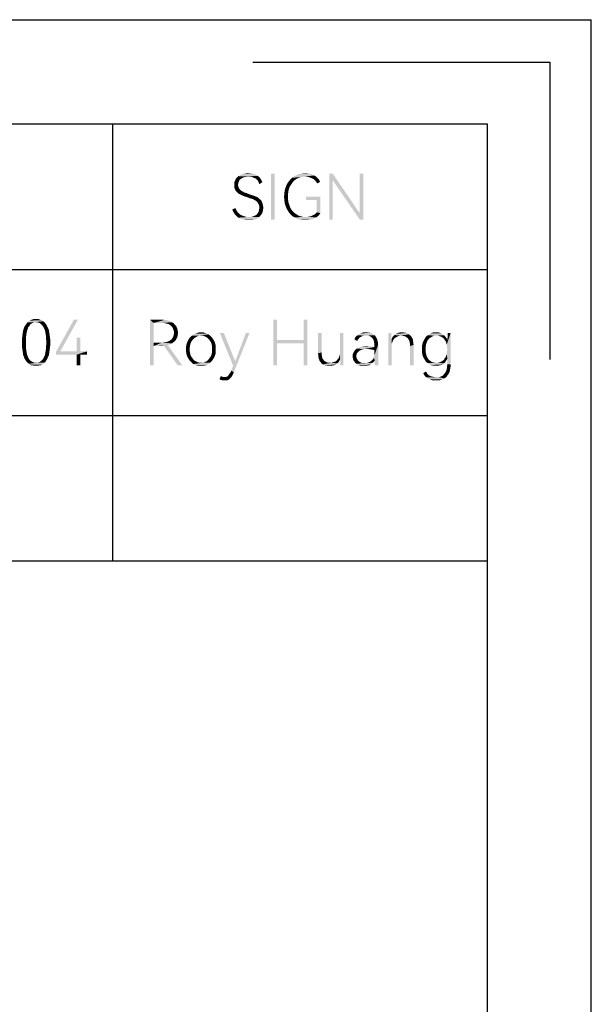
# Model space of a CAD drawing. Header units: millimetres. Extents: x 0 to 297, y 0 to 210.
# Tile 122 of 122: x 270 to 297, y 163 to 210. Entities that reach past the tile are written whole.
import ezdxf

# ---------------------------------------------------------------- set-up
doc = ezdxf.new("R2010")
doc.units = ezdxf.units.MM
doc.header["$LTSCALE"] = 16.335
doc.layers.get('0').update_dxf_attribs({"linetype": 'CONTINUOUS'})

msp = doc.modelspace()

# ---------------------------------------------------------------- linework, layer by layer
at = {"color": 7, "linetype": 'CONTINUOUS'}
for p in [(0, 210), (297, 0)]:
    msp.add_line(p, (297, 210), dxfattribs=at)
at = {"color": 7, "linetype": 'CONTINUOUS', "true_color": 0x00bfff}
for p, q in [((280.728, 207.961), (295, 207.961)), ((295, 207.961), (295, 193.689)), ((5, 205), (292, 205)), ((274, 184), (274, 205)), ((292, 205), (292, 5)), ((121, 198), (292, 198)), ((121, 191), (292, 191)), ((292, 184), (121, 184))]:
    msp.add_line(p, q, dxfattribs=at)
for points in [[(280.158, 202.359), (279.885, 202.295), (279.917, 202.375)], [(280.158, 202.359), (280.093, 202.311), (279.885, 202.295)], [(280.238, 202.407), (279.917, 202.375), (279.965, 202.423)], [(279.917, 202.375), (280.238, 202.407), (280.158, 202.359)], [(280.511, 202.472), (279.965, 202.423), (280.029, 202.488)], [(280.511, 202.472), (280.415, 202.455), (279.965, 202.423)], [(280.415, 202.455), (280.318, 202.439), (279.965, 202.423)], [(279.965, 202.423), (280.318, 202.439), (280.238, 202.407)], [(280.961, 202.504), (280.029, 202.488), (280.093, 202.52)], [(280.511, 202.472), (280.029, 202.488), (280.961, 202.504)], [(280.88, 202.552), (280.093, 202.52), (280.174, 202.568)], [(280.093, 202.52), (280.88, 202.552), (280.961, 202.504)], [(280.768, 202.6), (280.174, 202.568), (280.254, 202.6)], [(280.174, 202.568), (280.768, 202.6), (280.88, 202.552)], [(280.655, 202.616), (280.254, 202.6), (280.334, 202.616)], [(280.254, 202.6), (280.655, 202.616), (280.768, 202.6)], [(280.527, 202.632), (280.334, 202.616), (280.431, 202.632)], [(280.334, 202.616), (280.527, 202.632), (280.655, 202.616)], [(280.607, 202.455), (280.511, 202.472), (280.961, 202.504)], [(280.704, 202.439), (280.607, 202.455), (280.961, 202.504)], [(280.704, 202.439), (280.961, 202.504), (281.041, 202.439)], [(281.041, 202.439), (280.784, 202.407), (280.704, 202.439)], [(280.864, 202.375), (280.784, 202.407), (281.041, 202.439)], [(280.864, 202.375), (281.041, 202.439), (281.105, 202.359)], [(281.105, 202.359), (280.928, 202.311), (280.864, 202.375)], [(280.928, 202.311), (281.105, 202.359), (281.153, 202.279)], [(281.78, 202.6), (281.603, 200.4), (281.603, 202.6)], [(281.603, 200.4), (281.78, 202.6), (281.78, 200.4)], [(282.904, 202.391), (282.518, 202.311), (282.615, 202.407)], [(282.904, 202.391), (282.807, 202.343), (282.518, 202.311)], [(283.241, 202.472), (282.615, 202.407), (282.727, 202.488)], [(283.241, 202.472), (283.128, 202.455), (282.615, 202.407)], [(283.128, 202.455), (283.016, 202.439), (282.615, 202.407)], [(282.615, 202.407), (283.016, 202.439), (282.904, 202.391)], [(283.691, 202.52), (282.727, 202.488), (282.855, 202.552)], [(283.241, 202.472), (282.727, 202.488), (283.691, 202.52)], [(283.482, 202.6), (283.594, 202.568), (282.855, 202.552)], [(283.482, 202.6), (282.855, 202.552), (282.968, 202.6)], [(282.855, 202.552), (283.594, 202.568), (283.691, 202.52)], [(283.369, 202.616), (282.968, 202.6), (283.112, 202.616)], [(282.968, 202.6), (283.369, 202.616), (283.482, 202.6)], [(283.112, 202.616), (283.241, 202.632), (283.369, 202.616)], [(283.337, 202.455), (283.241, 202.472), (283.691, 202.52)], [(283.337, 202.455), (283.691, 202.52), (283.787, 202.455)], [(283.787, 202.455), (283.434, 202.439), (283.337, 202.455)], [(283.514, 202.407), (283.434, 202.439), (283.787, 202.455)], [(283.514, 202.407), (283.787, 202.455), (283.851, 202.391)], [(283.851, 202.391), (283.594, 202.375), (283.514, 202.407)], [(283.674, 202.327), (283.594, 202.375), (283.851, 202.391)], [(283.674, 202.327), (283.851, 202.391), (283.915, 202.311)], [(284.574, 202.6), (284.574, 202.279), (284.413, 200.4)], [(284.574, 202.6), (284.413, 200.4), (284.413, 202.6)], [(284.574, 202.279), (284.574, 202.6), (285.858, 200.721)], [(286.035, 202.6), (285.858, 200.721), (285.858, 202.6)], [(285.874, 200.4), (285.858, 200.721), (286.035, 202.6)], [(285.874, 200.4), (286.035, 202.6), (286.035, 200.4)], [(280.061, 202.231), (279.836, 202.15), (279.853, 202.231)], [(279.836, 202.15), (280.061, 202.231), (280.029, 202.15)], [(280.029, 202.15), (280.013, 202.07), (279.836, 202.054)], [(280.029, 202.15), (279.836, 202.054), (279.836, 202.15)], [(279.836, 202.054), (280.013, 202.07), (280.029, 202.006)], [(280.029, 202.006), (279.836, 201.974), (279.836, 202.054)], [(279.836, 201.974), (280.029, 202.006), (280.045, 201.958)], [(280.045, 201.958), (279.853, 201.893), (279.836, 201.974)], [(279.853, 202.231), (279.885, 202.295), (280.093, 202.311)], [(279.853, 202.231), (280.093, 202.311), (280.061, 202.231)], [(280.045, 201.958), (280.061, 201.909), (279.853, 201.893)], [(279.853, 201.893), (280.061, 201.909), (280.093, 201.861)], [(280.093, 201.861), (279.885, 201.829), (279.853, 201.893)], [(281.153, 202.279), (280.977, 202.263), (280.928, 202.311)], [(280.977, 202.263), (281.153, 202.279), (281.185, 202.199)], [(281.185, 202.199), (281.009, 202.182), (280.977, 202.263)], [(281.009, 202.182), (281.185, 202.199), (281.041, 202.102)], [(282.47, 201.893), (282.261, 201.813), (282.309, 201.958)], [(282.261, 201.813), (282.47, 201.893), (282.438, 201.765)], [(282.518, 202.006), (282.309, 201.958), (282.358, 202.086)], [(282.309, 201.958), (282.518, 202.006), (282.47, 201.893)], [(282.647, 202.199), (282.358, 202.086), (282.438, 202.215)], [(282.647, 202.199), (282.582, 202.102), (282.358, 202.086)], [(282.358, 202.086), (282.582, 202.102), (282.518, 202.006)], [(282.727, 202.279), (282.438, 202.215), (282.518, 202.311)], [(282.438, 202.215), (282.727, 202.279), (282.647, 202.199)], [(282.518, 202.311), (282.807, 202.343), (282.727, 202.279)], [(283.915, 202.311), (283.739, 202.263), (283.674, 202.327)], [(283.739, 202.263), (283.915, 202.311), (283.964, 202.215)], [(283.964, 202.215), (283.787, 202.199), (283.739, 202.263)], [(283.787, 202.199), (283.964, 202.215), (283.819, 202.134)], [(284.413, 200.4), (284.574, 202.279), (284.574, 200.4)], [(285.858, 200.721), (285.874, 200.4), (284.574, 202.279)], [(279.885, 201.829), (280.093, 201.861), (280.174, 201.781)], [(280.174, 201.781), (279.917, 201.765), (279.885, 201.829)], [(279.917, 201.765), (280.174, 201.781), (280.27, 201.733)], [(280.27, 201.733), (279.965, 201.717), (279.917, 201.765)], [(279.965, 201.717), (280.27, 201.733), (280.318, 201.701)], [(280.318, 201.701), (280.013, 201.669), (279.965, 201.717)], [(280.318, 201.701), (280.399, 201.685), (280.013, 201.669)], [(280.013, 201.669), (280.399, 201.685), (280.463, 201.653)], [(280.463, 201.653), (280.061, 201.636), (280.013, 201.669)], [(280.061, 201.636), (280.463, 201.653), (280.559, 201.62)], [(280.559, 201.62), (280.126, 201.604), (280.061, 201.636)], [(280.126, 201.604), (280.559, 201.62), (280.655, 201.588)], [(280.655, 201.588), (280.19, 201.572), (280.126, 201.604)], [(280.19, 201.572), (280.655, 201.588), (280.752, 201.556)], [(280.752, 201.556), (280.27, 201.54), (280.19, 201.572)], [(280.27, 201.54), (280.752, 201.556), (280.832, 201.524)], [(280.832, 201.524), (280.35, 201.508), (280.27, 201.54)], [(280.35, 201.508), (280.832, 201.524), (280.912, 201.492)], [(280.912, 201.492), (280.463, 201.476), (280.35, 201.508)], [(280.463, 201.476), (280.912, 201.492), (280.977, 201.46)], [(280.977, 201.46), (280.543, 201.444), (280.463, 201.476)], [(280.639, 201.412), (280.543, 201.444), (280.977, 201.46)], [(280.639, 201.412), (280.977, 201.46), (281.025, 201.412)], [(281.025, 201.412), (280.704, 201.396), (280.639, 201.412)], [(280.768, 201.364), (280.704, 201.396), (281.025, 201.412)], [(280.768, 201.364), (281.025, 201.412), (281.089, 201.364)], [(282.422, 201.636), (282.229, 201.508), (282.245, 201.669)], [(282.229, 201.508), (282.422, 201.636), (282.422, 201.508)], [(282.422, 201.508), (282.245, 201.331), (282.229, 201.508)], [(282.438, 201.765), (282.245, 201.669), (282.261, 201.813)], [(282.245, 201.669), (282.438, 201.765), (282.422, 201.636)], [(282.422, 201.508), (282.422, 201.364), (282.245, 201.331)], [(283.98, 201.508), (283.289, 201.347), (283.289, 201.508)], [(283.803, 201.347), (283.289, 201.347), (283.98, 201.508)], [(283.803, 200.753), (283.803, 201.347), (283.98, 201.508)], [(283.803, 200.753), (283.98, 201.508), (283.98, 200.705)], [(279.74, 200.882), (279.885, 200.962), (279.933, 200.866)], [(281.089, 201.364), (280.88, 201.299), (280.768, 201.364)], [(281.089, 201.364), (281.137, 201.315), (280.88, 201.299)], [(280.88, 201.299), (281.137, 201.315), (281.169, 201.235)], [(281.169, 201.235), (280.961, 201.219), (280.88, 201.299)], [(280.961, 201.219), (281.169, 201.235), (281.201, 201.171)], [(281.201, 201.171), (280.993, 201.155), (280.961, 201.219)], [(281.025, 201.107), (280.993, 201.155), (281.201, 201.171)], [(281.025, 201.107), (281.201, 201.171), (281.218, 201.074)], [(281.218, 201.074), (281.041, 201.042), (281.025, 201.107)], [(281.025, 200.866), (281.041, 200.962), (281.234, 200.978)], [(281.025, 200.866), (281.234, 200.978), (281.218, 200.85)], [(281.041, 201.042), (281.218, 201.074), (281.234, 200.978)], [(281.234, 200.978), (281.041, 200.962), (281.041, 201.042)], [(282.245, 201.331), (282.422, 201.364), (282.438, 201.235)], [(282.438, 201.235), (282.261, 201.187), (282.245, 201.331)], [(282.261, 201.187), (282.438, 201.235), (282.486, 201.107)], [(282.486, 201.107), (282.309, 201.042), (282.261, 201.187)], [(282.309, 201.042), (282.486, 201.107), (282.518, 200.994)], [(282.518, 200.994), (282.358, 200.914), (282.309, 201.042)], [(282.358, 200.914), (282.518, 200.994), (282.582, 200.882)], [(279.933, 200.866), (279.788, 200.769), (279.74, 200.882)], [(279.933, 200.866), (279.981, 200.785), (279.788, 200.769)], [(279.788, 200.769), (279.981, 200.785), (280.045, 200.705)], [(280.045, 200.705), (279.853, 200.673), (279.788, 200.769)], [(279.853, 200.673), (280.045, 200.705), (280.126, 200.641)], [(280.126, 200.641), (279.933, 200.577), (279.853, 200.673)], [(280.126, 200.641), (280.222, 200.593), (279.933, 200.577)], [(279.933, 200.577), (280.222, 200.593), (280.318, 200.561)], [(280.318, 200.561), (280.029, 200.496), (279.933, 200.577)], [(280.318, 200.561), (280.431, 200.528), (280.029, 200.496)], [(280.655, 200.528), (281.041, 200.528), (280.029, 200.496)], [(280.543, 200.528), (280.655, 200.528), (280.029, 200.496)], [(280.431, 200.528), (280.543, 200.528), (280.029, 200.496)], [(280.142, 200.448), (280.029, 200.496), (281.041, 200.528)], [(280.142, 200.448), (281.041, 200.528), (280.945, 200.448)], [(280.655, 200.528), (280.752, 200.561), (281.121, 200.625)], [(280.655, 200.528), (281.121, 200.625), (281.041, 200.528)], [(280.752, 200.561), (280.832, 200.593), (281.121, 200.625)], [(281.121, 200.625), (280.832, 200.593), (280.912, 200.641)], [(280.912, 200.641), (280.961, 200.705), (281.185, 200.721)], [(280.912, 200.641), (281.185, 200.721), (281.121, 200.625)], [(281.185, 200.721), (280.961, 200.705), (281.009, 200.785)], [(281.218, 200.85), (281.009, 200.785), (281.025, 200.866)], [(281.009, 200.785), (281.218, 200.85), (281.185, 200.721)], [(282.582, 200.882), (282.438, 200.785), (282.358, 200.914)], [(282.582, 200.882), (282.647, 200.801), (282.438, 200.785)], [(282.438, 200.785), (282.647, 200.801), (282.727, 200.721)], [(282.727, 200.721), (282.518, 200.673), (282.438, 200.785)], [(282.518, 200.673), (282.727, 200.721), (282.823, 200.657)], [(282.823, 200.657), (282.615, 200.577), (282.518, 200.673)], [(282.823, 200.657), (282.92, 200.593), (282.615, 200.577)], [(282.615, 200.577), (282.92, 200.593), (283.032, 200.561)], [(283.032, 200.561), (282.727, 200.512), (282.615, 200.577)], [(283.032, 200.561), (283.145, 200.528), (282.727, 200.512)], [(283.273, 200.528), (283.353, 200.528), (282.727, 200.512)], [(283.145, 200.528), (283.273, 200.528), (282.727, 200.512)], [(283.787, 200.512), (282.727, 200.512), (283.353, 200.528)], [(283.787, 200.512), (282.855, 200.448), (282.727, 200.512)], [(283.787, 200.512), (283.691, 200.464), (282.855, 200.448)], [(282.855, 200.448), (283.691, 200.464), (283.594, 200.416)], [(283.353, 200.528), (283.434, 200.545), (283.851, 200.561)], [(283.353, 200.528), (283.851, 200.561), (283.787, 200.512)], [(283.851, 200.561), (283.434, 200.545), (283.514, 200.561)], [(283.514, 200.561), (283.578, 200.593), (283.915, 200.625)], [(283.514, 200.561), (283.915, 200.625), (283.851, 200.561)], [(283.915, 200.625), (283.578, 200.593), (283.642, 200.625)], [(283.642, 200.625), (283.707, 200.657), (283.98, 200.705)], [(283.642, 200.625), (283.98, 200.705), (283.915, 200.625)], [(283.98, 200.705), (283.707, 200.657), (283.755, 200.705)], [(283.98, 200.705), (283.755, 200.705), (283.803, 200.753)], [(280.945, 200.448), (280.27, 200.4), (280.142, 200.448)], [(280.27, 200.4), (280.945, 200.448), (280.816, 200.4)], [(280.816, 200.4), (280.399, 200.384), (280.27, 200.4)], [(280.543, 200.384), (280.399, 200.384), (280.816, 200.4)], [(280.543, 200.384), (280.816, 200.4), (280.688, 200.384)], [(283.594, 200.416), (282.984, 200.4), (282.855, 200.448)], [(282.984, 200.4), (283.594, 200.416), (283.482, 200.4)], [(283.482, 200.4), (283.112, 200.384), (282.984, 200.4)], [(283.257, 200.384), (283.112, 200.384), (283.482, 200.4)], [(283.257, 200.384), (283.482, 200.4), (283.369, 200.384)], [(269.93, 195.231), (269.721, 195.182), (269.753, 195.263)], [(270.01, 195.327), (269.753, 195.263), (269.801, 195.343)], [(270.01, 195.327), (269.978, 195.279), (269.753, 195.263)], [(269.753, 195.263), (269.978, 195.279), (269.93, 195.231)], [(270.091, 195.407), (270.042, 195.375), (269.801, 195.343)], [(270.091, 195.407), (269.801, 195.343), (269.85, 195.407)], [(269.801, 195.343), (270.042, 195.375), (270.01, 195.327)], [(270.251, 195.472), (270.187, 195.455), (269.85, 195.407)], [(270.251, 195.472), (269.85, 195.407), (269.898, 195.472)], [(270.187, 195.455), (270.139, 195.439), (269.85, 195.407)], [(269.85, 195.407), (270.139, 195.439), (270.091, 195.407)], [(270.653, 195.52), (269.898, 195.472), (269.962, 195.52)], [(270.251, 195.472), (269.898, 195.472), (270.653, 195.52)], [(269.962, 195.52), (270.01, 195.552), (270.588, 195.568)], [(269.962, 195.52), (270.588, 195.568), (270.653, 195.52)], [(270.524, 195.584), (270.588, 195.568), (270.01, 195.552)], [(270.524, 195.584), (270.01, 195.552), (270.074, 195.584)], [(270.46, 195.616), (270.074, 195.584), (270.155, 195.616)], [(270.074, 195.584), (270.46, 195.616), (270.524, 195.584)], [(270.299, 195.632), (270.38, 195.632), (270.155, 195.616)], [(270.299, 195.632), (270.155, 195.616), (270.219, 195.632)], [(270.155, 195.616), (270.38, 195.632), (270.46, 195.616)], [(270.299, 195.472), (270.251, 195.472), (270.653, 195.52)], [(270.364, 195.472), (270.299, 195.472), (270.653, 195.52)], [(270.364, 195.472), (270.653, 195.52), (270.717, 195.472)], [(270.717, 195.472), (270.412, 195.455), (270.364, 195.472)], [(270.476, 195.439), (270.412, 195.455), (270.717, 195.472)], [(270.524, 195.407), (270.476, 195.439), (270.717, 195.472)], [(270.524, 195.407), (270.717, 195.472), (270.765, 195.407)], [(270.765, 195.407), (270.556, 195.375), (270.524, 195.407)], [(270.556, 195.375), (270.765, 195.407), (270.813, 195.343)], [(270.813, 195.343), (270.604, 195.327), (270.556, 195.375)], [(270.636, 195.279), (270.604, 195.327), (270.813, 195.343)], [(270.636, 195.279), (270.813, 195.343), (270.845, 195.263)], [(270.845, 195.263), (270.669, 195.231), (270.636, 195.279)], [(270.669, 195.231), (270.845, 195.263), (270.893, 195.182)], [(272.323, 195.6), (271.472, 194.074), (271.263, 194.042)], [(272.323, 195.6), (271.263, 194.042), (272.13, 195.6)], [(275.786, 195.6), (276.364, 195.6), (275.962, 195.439)], [(275.962, 195.439), (275.786, 193.4), (275.786, 195.6)], [(275.962, 195.439), (275.962, 194.492), (275.786, 193.4)], [(276.364, 195.6), (276.476, 195.584), (275.962, 195.439)], [(276.573, 195.584), (276.669, 195.552), (275.962, 195.439)], [(276.476, 195.584), (276.573, 195.584), (275.962, 195.439)], [(276.669, 195.552), (276.765, 195.52), (275.962, 195.439)], [(276.765, 195.52), (276.846, 195.472), (275.962, 195.439)], [(276.348, 195.439), (275.962, 195.439), (276.846, 195.472)], [(276.476, 195.439), (276.348, 195.439), (276.846, 195.472)], [(276.476, 195.439), (276.846, 195.472), (276.926, 195.423)], [(276.926, 195.423), (276.589, 195.407), (276.476, 195.439)], [(276.701, 195.375), (276.589, 195.407), (276.926, 195.423)], [(276.701, 195.375), (276.926, 195.423), (276.974, 195.359)], [(276.974, 195.359), (276.781, 195.311), (276.701, 195.375)], [(276.781, 195.311), (276.974, 195.359), (277.038, 195.295)], [(277.038, 195.295), (276.846, 195.247), (276.781, 195.311)], [(276.846, 195.247), (277.038, 195.295), (277.07, 195.231)], [(281.888, 195.6), (281.888, 194.62), (281.711, 193.4)], [(281.888, 195.6), (281.711, 193.4), (281.711, 195.6)], [(283.349, 195.6), (283.173, 194.62), (283.173, 195.6)], [(283.173, 194.46), (283.173, 194.62), (283.349, 195.6)], [(283.173, 193.4), (283.173, 194.46), (283.349, 195.6)], [(283.173, 193.4), (283.349, 195.6), (283.349, 193.4)], [(269.834, 194.829), (269.641, 194.749), (269.657, 194.877)], [(269.641, 194.749), (269.834, 194.829), (269.818, 194.717)], [(269.85, 194.926), (269.657, 194.877), (269.673, 194.99)], [(269.657, 194.877), (269.85, 194.926), (269.834, 194.829)], [(269.882, 195.086), (269.866, 195.006), (269.673, 194.99)], [(269.882, 195.086), (269.673, 194.99), (269.689, 195.086)], [(269.673, 194.99), (269.866, 195.006), (269.85, 194.926)], [(269.914, 195.166), (269.689, 195.086), (269.721, 195.182)], [(269.689, 195.086), (269.914, 195.166), (269.882, 195.086)], [(269.721, 195.182), (269.93, 195.231), (269.914, 195.166)], [(270.893, 195.182), (270.701, 195.166), (270.669, 195.231)], [(270.733, 195.086), (270.701, 195.166), (270.893, 195.182)], [(270.733, 195.086), (270.893, 195.182), (270.926, 195.086)], [(270.926, 195.086), (270.749, 195.006), (270.733, 195.086)], [(270.749, 195.006), (270.926, 195.086), (270.942, 194.99)], [(270.942, 194.99), (270.765, 194.926), (270.749, 195.006)], [(270.765, 194.926), (270.942, 194.99), (270.958, 194.877)], [(270.958, 194.877), (270.781, 194.829), (270.765, 194.926)], [(270.781, 194.829), (270.958, 194.877), (270.974, 194.765)], [(270.974, 194.765), (270.781, 194.717), (270.781, 194.829)], [(277.07, 195.231), (276.894, 195.166), (276.846, 195.247)], [(276.894, 195.166), (277.07, 195.231), (277.103, 195.15)], [(277.103, 195.15), (276.926, 195.07), (276.894, 195.166)], [(277.119, 194.861), (276.894, 194.765), (276.926, 194.861)], [(276.894, 194.765), (277.119, 194.861), (277.103, 194.765)], [(276.926, 195.07), (277.103, 195.15), (277.119, 195.054)], [(277.119, 195.054), (276.942, 194.974), (276.926, 195.07)], [(277.135, 194.974), (276.926, 194.861), (276.942, 194.974)], [(276.926, 194.861), (277.135, 194.974), (277.119, 194.861)], [(276.942, 194.974), (277.119, 195.054), (277.135, 194.974)], [(278.162, 194.829), (278.098, 194.813), (277.729, 194.765)], [(278.162, 194.829), (277.729, 194.765), (277.793, 194.829)], [(278.098, 194.813), (278.034, 194.781), (277.729, 194.765)], [(277.729, 194.765), (278.034, 194.781), (277.97, 194.749)], [(278.596, 194.893), (277.793, 194.829), (277.873, 194.893)], [(278.162, 194.829), (277.793, 194.829), (278.596, 194.893)], [(278.516, 194.926), (277.873, 194.893), (277.97, 194.926)], [(277.873, 194.893), (278.516, 194.926), (278.596, 194.893)], [(278.419, 194.958), (277.97, 194.926), (278.05, 194.958)], [(277.97, 194.926), (278.419, 194.958), (278.516, 194.926)], [(278.243, 194.99), (278.339, 194.99), (278.05, 194.958)], [(278.243, 194.99), (278.05, 194.958), (278.146, 194.99)], [(278.05, 194.958), (278.339, 194.99), (278.419, 194.958)], [(278.243, 194.829), (278.162, 194.829), (278.596, 194.893)], [(278.307, 194.829), (278.243, 194.829), (278.596, 194.893)], [(278.307, 194.829), (278.596, 194.893), (278.676, 194.829)], [(278.676, 194.829), (278.387, 194.813), (278.307, 194.829)], [(278.451, 194.781), (278.387, 194.813), (278.676, 194.829)], [(278.451, 194.781), (278.676, 194.829), (278.741, 194.765)], [(278.741, 194.765), (278.516, 194.749), (278.451, 194.781)], [(279.335, 194.958), (279.784, 193.384), (279.142, 194.958)], [(279.335, 194.958), (279.881, 193.593), (279.784, 193.384)], [(279.688, 193.143), (279.784, 193.384), (280.571, 194.958)], [(279.688, 193.143), (280.571, 194.958), (279.816, 193.079)], [(279.784, 193.384), (279.881, 193.593), (280.571, 194.958)], [(280.571, 194.958), (279.881, 193.593), (280.395, 194.958)], [(284.04, 194.958), (284.04, 194.026), (283.863, 193.978)], [(284.04, 194.958), (283.863, 193.978), (283.863, 194.958)], [(285.084, 194.958), (284.923, 194.042), (284.923, 194.958)], [(284.923, 193.962), (284.923, 194.042), (285.084, 194.958)], [(284.923, 193.689), (284.923, 193.962), (285.084, 194.958)], [(284.939, 193.593), (284.923, 193.689), (285.084, 194.958)], [(284.939, 193.448), (284.939, 193.593), (285.084, 194.958)], [(284.939, 193.432), (284.939, 193.448), (285.084, 194.958)], [(284.939, 193.4), (284.939, 193.432), (285.084, 194.958)], [(284.939, 193.4), (285.084, 194.958), (285.084, 193.4)], [(285.967, 194.797), (285.919, 194.765), (285.646, 194.733)], [(285.967, 194.797), (285.646, 194.733), (285.694, 194.797)], [(286.095, 194.829), (285.694, 194.797), (285.758, 194.845)], [(286.095, 194.829), (286.031, 194.813), (285.694, 194.797)], [(285.694, 194.797), (286.031, 194.813), (285.967, 194.797)], [(285.758, 194.845), (285.822, 194.893), (286.497, 194.909)], [(285.758, 194.845), (286.497, 194.909), (286.593, 194.845)], [(285.758, 194.845), (286.593, 194.845), (286.095, 194.829)], [(286.497, 194.909), (285.822, 194.893), (285.903, 194.942)], [(286.304, 194.974), (286.4, 194.958), (285.903, 194.942)], [(286.304, 194.974), (285.903, 194.942), (285.999, 194.974)], [(285.903, 194.942), (286.4, 194.958), (286.497, 194.909)], [(286.176, 194.99), (285.999, 194.974), (286.079, 194.99)], [(285.999, 194.974), (286.176, 194.99), (286.304, 194.974)], [(286.176, 194.829), (286.095, 194.829), (286.593, 194.845)], [(286.256, 194.829), (286.176, 194.829), (286.593, 194.845)], [(286.336, 194.813), (286.256, 194.829), (286.593, 194.845)], [(286.416, 194.765), (286.336, 194.813), (286.593, 194.845)], [(286.416, 194.765), (286.593, 194.845), (286.657, 194.749)], [(287.38, 194.958), (287.38, 194.845), (287.235, 193.4)], [(287.38, 194.958), (287.235, 193.4), (287.235, 194.958)], [(287.38, 194.845), (287.38, 194.765), (287.235, 193.4)], [(287.701, 194.797), (287.637, 194.765), (287.428, 194.733)], [(287.701, 194.797), (287.428, 194.733), (287.476, 194.797)], [(287.814, 194.829), (287.476, 194.797), (287.541, 194.861)], [(287.814, 194.829), (287.765, 194.813), (287.476, 194.797)], [(287.476, 194.797), (287.765, 194.813), (287.701, 194.797)], [(288.231, 194.893), (287.541, 194.861), (287.605, 194.909)], [(287.814, 194.829), (287.541, 194.861), (288.231, 194.893)], [(287.605, 194.909), (287.669, 194.942), (288.135, 194.958)], [(287.605, 194.909), (288.135, 194.958), (288.231, 194.893)], [(288.038, 194.974), (288.135, 194.958), (287.669, 194.942)], [(288.038, 194.974), (287.669, 194.942), (287.749, 194.974)], [(287.91, 194.99), (287.749, 194.974), (287.83, 194.99)], [(287.749, 194.974), (287.91, 194.99), (288.038, 194.974)], [(287.878, 194.829), (287.814, 194.829), (288.231, 194.893)], [(287.878, 194.829), (288.231, 194.893), (288.311, 194.829)], [(288.311, 194.829), (287.974, 194.813), (287.878, 194.829)], [(288.054, 194.797), (287.974, 194.813), (288.311, 194.829)], [(288.119, 194.749), (288.054, 194.797), (288.311, 194.829)], [(288.119, 194.749), (288.311, 194.829), (288.376, 194.749)], [(289.339, 194.781), (289.291, 194.749), (289.002, 194.701)], [(289.339, 194.781), (289.002, 194.701), (289.05, 194.781)], [(289.484, 194.829), (289.05, 194.781), (289.13, 194.845)], [(289.484, 194.829), (289.403, 194.813), (289.05, 194.781)], [(289.05, 194.781), (289.403, 194.813), (289.339, 194.781)], [(289.853, 194.893), (289.13, 194.845), (289.195, 194.893)], [(289.13, 194.845), (289.853, 194.893), (289.933, 194.845)], [(289.13, 194.845), (289.933, 194.845), (289.484, 194.829)], [(289.789, 194.942), (289.195, 194.893), (289.275, 194.942)], [(289.195, 194.893), (289.789, 194.942), (289.853, 194.893)], [(289.708, 194.974), (289.275, 194.942), (289.355, 194.974)], [(289.275, 194.942), (289.708, 194.974), (289.789, 194.942)], [(289.532, 194.99), (289.612, 194.99), (289.355, 194.974)], [(289.532, 194.99), (289.355, 194.974), (289.435, 194.99)], [(289.355, 194.974), (289.612, 194.99), (289.708, 194.974)], [(289.548, 194.829), (289.484, 194.829), (289.933, 194.845)], [(289.612, 194.829), (289.548, 194.829), (289.933, 194.845)], [(289.676, 194.813), (289.612, 194.829), (289.933, 194.845)], [(289.741, 194.797), (289.676, 194.813), (289.933, 194.845)], [(289.741, 194.797), (289.933, 194.845), (289.981, 194.781)], [(289.981, 194.781), (289.805, 194.765), (289.741, 194.797)], [(289.853, 194.733), (289.805, 194.765), (289.981, 194.781)], [(289.853, 194.733), (289.981, 194.781), (290.046, 194.701)], [(290.03, 194.476), (290.078, 194.62), (290.238, 194.958)], [(290.046, 194.38), (290.03, 194.476), (290.238, 194.958)], [(290.062, 194.283), (290.046, 194.38), (290.238, 194.958)], [(290.046, 193.962), (290.062, 194.074), (290.238, 194.958)], [(290.078, 193.721), (290.046, 193.962), (290.238, 194.958)], [(290.078, 194.171), (290.062, 194.283), (290.238, 194.958)], [(290.062, 194.074), (290.078, 194.171), (290.238, 194.958)], [(290.078, 194.669), (290.094, 194.749), (290.238, 194.958)], [(290.078, 194.62), (290.078, 194.669), (290.238, 194.958)], [(290.078, 193.464), (290.078, 193.721), (290.238, 194.958)], [(290.078, 193.464), (290.238, 194.958), (290.238, 193.448)], [(290.238, 194.958), (290.094, 194.845), (290.094, 194.958)], [(290.094, 194.749), (290.094, 194.845), (290.238, 194.958)], [(269.818, 194.717), (269.625, 194.636), (269.641, 194.749)], [(269.625, 194.636), (269.818, 194.717), (269.818, 194.604)], [(269.818, 194.604), (269.625, 194.492), (269.625, 194.636)], [(269.625, 194.492), (269.818, 194.604), (269.818, 194.492)], [(269.818, 194.492), (269.818, 194.38), (269.625, 194.364)], [(269.818, 194.492), (269.625, 194.364), (269.625, 194.492)], [(269.625, 194.364), (269.818, 194.38), (269.818, 194.267)], [(269.818, 194.267), (269.641, 194.235), (269.625, 194.364)], [(270.781, 194.717), (270.974, 194.765), (270.99, 194.636)], [(270.99, 194.636), (270.797, 194.604), (270.781, 194.717)], [(270.99, 194.364), (270.781, 194.267), (270.797, 194.38)], [(270.781, 194.267), (270.99, 194.364), (270.974, 194.235)], [(270.797, 194.492), (270.797, 194.604), (270.99, 194.636)], [(270.797, 194.492), (270.99, 194.636), (270.99, 194.492)], [(270.99, 194.492), (270.797, 194.38), (270.797, 194.492)], [(270.797, 194.38), (270.99, 194.492), (270.99, 194.364)], [(272.435, 194.733), (272.258, 194.074), (272.258, 194.733)], [(272.258, 194.074), (272.435, 194.733), (272.435, 194.074)], [(275.962, 194.492), (275.962, 194.331), (275.786, 193.4)], [(275.786, 193.4), (275.962, 194.331), (275.962, 193.4)], [(276.348, 194.492), (276.846, 194.46), (275.962, 194.331)], [(275.962, 194.492), (276.348, 194.492), (275.962, 194.331)], [(276.846, 194.46), (276.749, 194.412), (275.962, 194.331)], [(276.749, 194.412), (276.637, 194.38), (275.962, 194.331)], [(276.637, 194.38), (276.444, 194.347), (275.962, 194.331)], [(276.364, 194.331), (275.962, 194.331), (276.444, 194.347)], [(276.348, 194.492), (276.476, 194.508), (276.926, 194.524)], [(276.348, 194.492), (276.926, 194.524), (276.846, 194.46)], [(276.364, 194.331), (276.444, 194.347), (276.396, 194.331)], [(277.119, 193.4), (276.444, 194.347), (276.637, 194.38)], [(276.926, 194.524), (276.476, 194.508), (276.589, 194.524)], [(276.589, 194.524), (276.701, 194.572), (277.006, 194.588)], [(276.589, 194.524), (277.006, 194.588), (276.926, 194.524)], [(277.119, 193.4), (276.637, 194.38), (277.343, 193.4)], [(277.006, 194.588), (276.701, 194.572), (276.781, 194.62)], [(277.054, 194.669), (276.781, 194.62), (276.846, 194.685)], [(276.781, 194.62), (277.054, 194.669), (277.006, 194.588)], [(277.103, 194.765), (276.846, 194.685), (276.894, 194.765)], [(276.846, 194.685), (277.103, 194.765), (277.054, 194.669)], [(277.713, 194.364), (277.52, 194.283), (277.536, 194.396)], [(277.52, 194.283), (277.713, 194.364), (277.697, 194.267)], [(277.729, 194.444), (277.536, 194.396), (277.568, 194.508)], [(277.536, 194.396), (277.729, 194.444), (277.713, 194.364)], [(277.809, 194.588), (277.568, 194.508), (277.616, 194.604)], [(277.809, 194.588), (277.761, 194.524), (277.568, 194.508)], [(277.568, 194.508), (277.761, 194.524), (277.729, 194.444)], [(277.857, 194.653), (277.616, 194.604), (277.665, 194.685)], [(277.616, 194.604), (277.857, 194.653), (277.809, 194.588)], [(277.97, 194.749), (277.665, 194.685), (277.729, 194.765)], [(277.97, 194.749), (277.905, 194.701), (277.665, 194.685)], [(277.665, 194.685), (277.905, 194.701), (277.857, 194.653)], [(278.564, 194.701), (278.516, 194.749), (278.741, 194.765)], [(278.564, 194.701), (278.741, 194.765), (278.805, 194.685)], [(278.805, 194.685), (278.612, 194.653), (278.564, 194.701)], [(278.612, 194.653), (278.805, 194.685), (278.853, 194.604)], [(278.853, 194.604), (278.66, 194.588), (278.612, 194.653)], [(278.708, 194.524), (278.66, 194.588), (278.853, 194.604)], [(278.708, 194.524), (278.853, 194.604), (278.901, 194.508)], [(278.901, 194.508), (278.741, 194.444), (278.708, 194.524)], [(278.741, 194.444), (278.901, 194.508), (278.933, 194.396)], [(278.933, 194.396), (278.757, 194.364), (278.741, 194.444)], [(278.757, 194.364), (278.933, 194.396), (278.949, 194.283)], [(278.949, 194.283), (278.773, 194.267), (278.757, 194.364)], [(281.888, 194.62), (281.888, 194.46), (281.711, 193.4)], [(281.711, 193.4), (281.888, 194.46), (281.888, 193.4)], [(281.888, 194.62), (283.173, 194.62), (281.888, 194.46)], [(283.173, 194.46), (281.888, 194.46), (283.173, 194.62)], [(285.854, 194.733), (285.822, 194.685), (285.614, 194.653)], [(285.854, 194.733), (285.614, 194.653), (285.646, 194.733)], [(285.614, 194.653), (285.822, 194.685), (285.774, 194.636)], [(285.774, 194.636), (285.742, 194.572), (285.614, 194.653)], [(285.646, 194.733), (285.919, 194.765), (285.854, 194.733)], [(286.384, 194.315), (285.935, 194.299), (286.063, 194.315)], [(285.935, 194.299), (286.384, 194.315), (286.577, 194.283)], [(286.063, 194.315), (286.208, 194.331), (286.384, 194.315)], [(286.657, 194.749), (286.465, 194.717), (286.416, 194.765)], [(286.513, 194.653), (286.465, 194.717), (286.657, 194.749)], [(286.481, 194.155), (286.577, 194.283), (286.754, 194.396)], [(286.577, 194.139), (286.481, 194.155), (286.754, 194.396)], [(286.513, 194.653), (286.657, 194.749), (286.705, 194.653)], [(286.705, 194.653), (286.545, 194.572), (286.513, 194.653)], [(286.545, 194.572), (286.705, 194.653), (286.738, 194.524)], [(286.738, 194.524), (286.561, 194.476), (286.545, 194.572)], [(286.545, 193.769), (286.561, 193.85), (286.754, 194.396)], [(286.593, 193.641), (286.545, 193.769), (286.754, 194.396)], [(286.561, 194.476), (286.738, 194.524), (286.754, 194.396)], [(286.754, 194.396), (286.577, 194.364), (286.561, 194.476)], [(286.561, 193.85), (286.577, 193.946), (286.754, 194.396)], [(286.577, 194.283), (286.577, 194.364), (286.754, 194.396)], [(286.577, 193.946), (286.577, 194.139), (286.754, 194.396)], [(286.593, 193.496), (286.593, 193.641), (286.754, 194.396)], [(286.593, 193.4), (286.593, 193.496), (286.754, 194.396)], [(286.593, 193.4), (286.754, 194.396), (286.754, 193.4)], [(287.38, 194.765), (287.38, 194.701), (287.235, 193.4)], [(287.38, 194.701), (287.396, 194.653), (287.235, 193.4)], [(287.396, 194.653), (287.396, 194.396), (287.235, 193.4)], [(287.396, 194.396), (287.396, 194.315), (287.235, 193.4)], [(287.235, 193.4), (287.396, 194.315), (287.396, 193.4)], [(287.589, 194.733), (287.541, 194.701), (287.396, 194.653)], [(287.589, 194.733), (287.396, 194.653), (287.428, 194.733)], [(287.396, 194.653), (287.541, 194.701), (287.508, 194.653)], [(287.396, 194.653), (287.508, 194.653), (287.46, 194.588)], [(287.396, 194.653), (287.46, 194.588), (287.412, 194.46)], [(287.396, 194.653), (287.412, 194.46), (287.396, 194.396)], [(287.46, 194.588), (287.444, 194.524), (287.412, 194.46)], [(287.428, 194.733), (287.637, 194.765), (287.589, 194.733)], [(288.376, 194.749), (288.183, 194.701), (288.119, 194.749)], [(288.183, 194.701), (288.376, 194.749), (288.424, 194.636)], [(288.424, 194.636), (288.231, 194.62), (288.183, 194.701)], [(288.263, 194.54), (288.231, 194.62), (288.424, 194.636)], [(288.263, 194.54), (288.424, 194.636), (288.44, 194.508)], [(288.44, 194.508), (288.279, 194.444), (288.263, 194.54)], [(288.279, 194.444), (288.44, 194.508), (288.456, 194.38)], [(288.456, 194.38), (288.279, 194.331), (288.279, 194.444)], [(288.279, 193.4), (288.279, 194.331), (288.456, 194.38)], [(288.279, 193.4), (288.456, 194.38), (288.456, 193.4)], [(289.05, 194.364), (288.857, 194.299), (288.873, 194.412)], [(288.857, 194.299), (289.05, 194.364), (289.034, 194.283)], [(289.098, 194.524), (289.066, 194.46), (288.873, 194.412)], [(289.098, 194.524), (288.873, 194.412), (288.905, 194.524)], [(288.873, 194.412), (289.066, 194.46), (289.05, 194.364)], [(289.13, 194.604), (288.905, 194.524), (288.954, 194.62)], [(288.905, 194.524), (289.13, 194.604), (289.098, 194.524)], [(289.178, 194.653), (288.954, 194.62), (289.002, 194.701)], [(288.954, 194.62), (289.178, 194.653), (289.13, 194.604)], [(289.291, 194.749), (289.227, 194.717), (289.002, 194.701)], [(289.002, 194.701), (289.227, 194.717), (289.178, 194.653)], [(290.046, 194.701), (289.917, 194.685), (289.853, 194.733)], [(289.949, 194.62), (289.917, 194.685), (290.046, 194.701)], [(289.949, 194.62), (290.046, 194.701), (290.078, 194.62)], [(290.078, 194.62), (289.997, 194.556), (289.949, 194.62)], [(290.03, 194.476), (289.997, 194.556), (290.078, 194.62)], [(269.641, 194.235), (269.818, 194.267), (269.834, 194.171)], [(269.834, 194.171), (269.657, 194.123), (269.641, 194.235)], [(269.657, 194.123), (269.834, 194.171), (269.85, 194.074)], [(269.85, 194.074), (269.673, 194.01), (269.657, 194.123)], [(269.673, 194.01), (269.85, 194.074), (269.866, 193.978)], [(269.866, 193.978), (269.689, 193.898), (269.673, 194.01)], [(269.689, 193.898), (269.866, 193.978), (269.882, 193.898)], [(269.882, 193.898), (269.721, 193.818), (269.689, 193.898)], [(269.882, 193.898), (269.914, 193.834), (269.721, 193.818)], [(270.926, 193.898), (270.701, 193.834), (270.733, 193.898)], [(270.701, 193.834), (270.926, 193.898), (270.893, 193.818)], [(270.733, 193.898), (270.749, 193.978), (270.942, 194.01)], [(270.733, 193.898), (270.942, 194.01), (270.926, 193.898)], [(270.942, 194.01), (270.749, 193.978), (270.765, 194.074)], [(270.958, 194.123), (270.765, 194.074), (270.781, 194.171)], [(270.765, 194.074), (270.958, 194.123), (270.942, 194.01)], [(270.974, 194.235), (270.781, 194.171), (270.781, 194.267)], [(270.781, 194.171), (270.974, 194.235), (270.958, 194.123)], [(272.435, 194.074), (272.756, 194.074), (271.263, 194.042)], [(272.258, 194.074), (272.435, 194.074), (271.263, 194.042)], [(271.472, 194.074), (272.258, 194.074), (271.263, 194.042)], [(271.263, 193.914), (271.263, 194.042), (272.756, 194.074)], [(272.258, 193.914), (271.263, 193.914), (272.756, 194.074)], [(272.435, 193.914), (272.258, 193.914), (272.756, 194.074)], [(272.435, 193.914), (272.258, 193.4), (272.258, 193.914)], [(272.258, 193.4), (272.435, 193.914), (272.435, 193.4)], [(272.435, 193.914), (272.756, 194.074), (272.756, 193.914)], [(277.697, 194.267), (277.52, 194.171), (277.52, 194.283)], [(277.52, 194.171), (277.697, 194.267), (277.697, 194.171)], [(277.697, 194.171), (277.697, 194.074), (277.52, 194.058)], [(277.697, 194.171), (277.52, 194.058), (277.52, 194.171)], [(277.52, 194.058), (277.697, 194.074), (277.713, 193.994)], [(277.713, 193.994), (277.536, 193.946), (277.52, 194.058)], [(277.536, 193.946), (277.713, 193.994), (277.729, 193.914)], [(277.729, 193.914), (277.568, 193.85), (277.536, 193.946)], [(277.568, 193.85), (277.729, 193.914), (277.761, 193.834)], [(277.761, 193.834), (277.616, 193.753), (277.568, 193.85)], [(278.66, 193.769), (278.708, 193.834), (278.901, 193.85)], [(278.66, 193.769), (278.901, 193.85), (278.853, 193.753)], [(278.901, 193.85), (278.708, 193.834), (278.741, 193.914)], [(278.933, 193.946), (278.741, 193.914), (278.757, 193.994)], [(278.741, 193.914), (278.933, 193.946), (278.901, 193.85)], [(278.949, 194.058), (278.757, 193.994), (278.773, 194.074)], [(278.757, 193.994), (278.949, 194.058), (278.933, 193.946)], [(278.773, 194.171), (278.773, 194.267), (278.949, 194.283)], [(278.773, 194.171), (278.949, 194.283), (278.949, 194.171)], [(278.949, 194.171), (278.773, 194.074), (278.773, 194.171)], [(278.773, 194.074), (278.949, 194.171), (278.949, 194.058)], [(283.863, 193.978), (284.04, 194.026), (284.04, 193.914)], [(284.04, 193.914), (283.879, 193.834), (283.863, 193.978)], [(283.879, 193.834), (284.04, 193.914), (284.056, 193.801)], [(284.859, 193.753), (284.875, 193.818), (284.907, 193.898)], [(284.923, 193.689), (284.859, 193.753), (284.907, 193.898)], [(284.923, 193.689), (284.907, 193.898), (284.923, 193.962)], [(285.79, 194.042), (285.742, 193.994), (285.533, 193.946)], [(285.79, 194.042), (285.533, 193.946), (285.581, 194.042)], [(285.533, 193.946), (285.742, 193.994), (285.71, 193.914)], [(285.71, 193.914), (285.533, 193.834), (285.533, 193.946)], [(285.533, 193.834), (285.71, 193.914), (285.71, 193.834)], [(285.838, 194.091), (285.581, 194.042), (285.63, 194.123)], [(285.581, 194.042), (285.838, 194.091), (285.79, 194.042)], [(286.095, 194.187), (285.63, 194.123), (285.71, 194.203)], [(286.095, 194.187), (285.999, 194.171), (285.63, 194.123)], [(285.999, 194.171), (285.919, 194.139), (285.63, 194.123)], [(285.63, 194.123), (285.919, 194.139), (285.838, 194.091)], [(285.71, 194.203), (285.822, 194.251), (286.577, 194.283)], [(286.095, 194.187), (285.71, 194.203), (286.577, 194.283)], [(286.577, 194.283), (285.822, 194.251), (285.935, 194.299)], [(286.208, 194.187), (286.095, 194.187), (286.577, 194.283)], [(286.288, 194.187), (286.208, 194.187), (286.577, 194.283)], [(286.384, 194.171), (286.288, 194.187), (286.577, 194.283)], [(286.481, 194.155), (286.384, 194.171), (286.577, 194.283)], [(289.034, 194.283), (288.857, 194.171), (288.857, 194.299)], [(288.857, 194.171), (289.034, 194.283), (289.034, 194.171)], [(289.034, 194.171), (289.034, 194.074), (288.857, 194.058)], [(289.034, 194.171), (288.857, 194.058), (288.857, 194.171)], [(288.857, 194.058), (289.034, 194.074), (289.05, 193.978)], [(289.05, 193.978), (288.873, 193.946), (288.857, 194.058)], [(288.873, 193.946), (289.05, 193.978), (289.066, 193.898)], [(289.066, 193.898), (288.905, 193.834), (288.873, 193.946)], [(288.905, 193.834), (289.066, 193.898), (289.098, 193.818)], [(290.078, 193.721), (289.997, 193.801), (290.03, 193.882)], [(290.078, 193.721), (290.03, 193.882), (290.046, 193.962)], [(269.721, 193.818), (269.914, 193.834), (269.93, 193.769)], [(269.93, 193.769), (269.753, 193.721), (269.721, 193.818)], [(269.753, 193.721), (269.93, 193.769), (269.978, 193.705)], [(269.978, 193.705), (269.801, 193.657), (269.753, 193.721)], [(269.801, 193.657), (269.978, 193.705), (270.01, 193.657)], [(270.01, 193.657), (269.85, 193.577), (269.801, 193.657)], [(270.01, 193.657), (270.042, 193.625), (269.85, 193.577)], [(270.042, 193.625), (270.091, 193.593), (269.85, 193.577)], [(269.85, 193.577), (270.091, 193.593), (270.139, 193.561)], [(270.139, 193.561), (269.898, 193.528), (269.85, 193.577)], [(270.139, 193.561), (270.187, 193.545), (269.898, 193.528)], [(269.898, 193.528), (270.187, 193.545), (270.251, 193.528)], [(270.251, 193.528), (269.962, 193.48), (269.898, 193.528)], [(270.364, 193.528), (270.717, 193.528), (269.962, 193.48)], [(270.299, 193.528), (270.364, 193.528), (269.962, 193.48)], [(270.251, 193.528), (270.299, 193.528), (269.962, 193.48)], [(269.962, 193.48), (270.717, 193.528), (270.653, 193.48)], [(270.653, 193.48), (270.01, 193.432), (269.962, 193.48)], [(270.01, 193.432), (270.653, 193.48), (270.588, 193.432)], [(270.588, 193.432), (270.074, 193.4), (270.01, 193.432)], [(270.155, 193.4), (270.074, 193.4), (270.588, 193.432)], [(270.46, 193.4), (270.155, 193.4), (270.588, 193.432)], [(270.46, 193.4), (270.219, 193.384), (270.155, 193.4)], [(270.299, 193.384), (270.219, 193.384), (270.46, 193.4)], [(270.299, 193.384), (270.46, 193.4), (270.38, 193.384)], [(270.364, 193.528), (270.412, 193.545), (270.765, 193.577)], [(270.364, 193.528), (270.765, 193.577), (270.717, 193.528)], [(270.412, 193.545), (270.476, 193.561), (270.765, 193.577)], [(270.46, 193.4), (270.588, 193.432), (270.524, 193.4)], [(270.765, 193.577), (270.476, 193.561), (270.524, 193.593)], [(270.524, 193.593), (270.556, 193.625), (270.813, 193.657)], [(270.524, 193.593), (270.813, 193.657), (270.765, 193.577)], [(270.813, 193.657), (270.556, 193.625), (270.604, 193.657)], [(270.604, 193.657), (270.636, 193.705), (270.845, 193.721)], [(270.604, 193.657), (270.845, 193.721), (270.813, 193.657)], [(270.845, 193.721), (270.636, 193.705), (270.669, 193.769)], [(270.893, 193.818), (270.669, 193.769), (270.701, 193.834)], [(270.669, 193.769), (270.893, 193.818), (270.845, 193.721)], [(277.761, 193.834), (277.809, 193.769), (277.616, 193.753)], [(277.616, 193.753), (277.809, 193.769), (277.857, 193.705)], [(277.857, 193.705), (277.665, 193.673), (277.616, 193.753)], [(277.665, 193.673), (277.857, 193.705), (277.905, 193.641)], [(277.905, 193.641), (277.729, 193.593), (277.665, 193.673)], [(277.905, 193.641), (277.97, 193.609), (277.729, 193.593)], [(277.729, 193.593), (277.97, 193.609), (278.034, 193.577)], [(278.034, 193.577), (277.793, 193.528), (277.729, 193.593)], [(278.034, 193.577), (278.098, 193.545), (277.793, 193.528)], [(277.793, 193.528), (278.098, 193.545), (278.162, 193.528)], [(278.162, 193.528), (277.873, 193.464), (277.793, 193.528)], [(278.307, 193.528), (278.676, 193.528), (277.873, 193.464)], [(278.243, 193.528), (278.307, 193.528), (277.873, 193.464)], [(278.162, 193.528), (278.243, 193.528), (277.873, 193.464)], [(277.873, 193.464), (278.676, 193.528), (278.596, 193.464)], [(278.596, 193.464), (277.97, 193.416), (277.873, 193.464)], [(277.97, 193.416), (278.596, 193.464), (278.516, 193.416)], [(278.516, 193.416), (278.05, 193.4), (277.97, 193.416)], [(278.05, 193.4), (278.516, 193.416), (278.419, 193.4)], [(278.419, 193.4), (278.146, 193.384), (278.05, 193.4)], [(278.243, 193.384), (278.146, 193.384), (278.419, 193.4)], [(278.243, 193.384), (278.419, 193.4), (278.339, 193.384)], [(278.307, 193.528), (278.387, 193.545), (278.741, 193.593)], [(278.307, 193.528), (278.741, 193.593), (278.676, 193.528)], [(278.387, 193.545), (278.451, 193.577), (278.741, 193.593)], [(278.741, 193.593), (278.451, 193.577), (278.516, 193.609)], [(278.516, 193.609), (278.564, 193.641), (278.805, 193.673)], [(278.516, 193.609), (278.805, 193.673), (278.741, 193.593)], [(278.805, 193.673), (278.564, 193.641), (278.612, 193.705)], [(278.853, 193.753), (278.612, 193.705), (278.66, 193.769)], [(278.612, 193.705), (278.853, 193.753), (278.805, 193.673)], [(284.056, 193.801), (283.895, 193.721), (283.879, 193.834)], [(283.895, 193.721), (284.056, 193.801), (284.088, 193.721)], [(284.088, 193.721), (283.943, 193.609), (283.895, 193.721)], [(284.088, 193.721), (284.136, 193.657), (283.943, 193.609)], [(283.943, 193.609), (284.136, 193.657), (284.2, 193.593)], [(284.2, 193.593), (284.008, 193.528), (283.943, 193.609)], [(284.2, 193.593), (284.265, 193.561), (284.008, 193.528)], [(284.008, 193.528), (284.265, 193.561), (284.345, 193.528)], [(284.345, 193.528), (284.088, 193.448), (284.008, 193.528)], [(284.505, 193.528), (284.778, 193.496), (284.088, 193.448)], [(284.441, 193.528), (284.505, 193.528), (284.088, 193.448)], [(284.345, 193.528), (284.441, 193.528), (284.088, 193.448)], [(284.088, 193.448), (284.778, 193.496), (284.714, 193.448)], [(284.714, 193.448), (284.184, 193.4), (284.088, 193.448)], [(284.714, 193.448), (284.65, 193.416), (284.184, 193.4)], [(284.184, 193.4), (284.65, 193.416), (284.57, 193.4)], [(284.57, 193.4), (284.281, 193.384), (284.184, 193.4)], [(284.409, 193.384), (284.281, 193.384), (284.57, 193.4)], [(284.409, 193.384), (284.57, 193.4), (284.489, 193.384)], [(284.843, 193.545), (284.505, 193.528), (284.554, 193.545)], [(284.505, 193.528), (284.843, 193.545), (284.778, 193.496)], [(284.554, 193.545), (284.618, 193.561), (284.891, 193.625)], [(284.554, 193.545), (284.891, 193.625), (284.843, 193.545)], [(284.618, 193.561), (284.666, 193.577), (284.891, 193.625)], [(284.666, 193.577), (284.73, 193.609), (284.891, 193.625)], [(284.891, 193.625), (284.73, 193.609), (284.778, 193.657)], [(284.923, 193.689), (284.778, 193.657), (284.811, 193.705)], [(284.778, 193.657), (284.923, 193.689), (284.891, 193.625)], [(284.923, 193.689), (284.811, 193.705), (284.859, 193.753)], [(285.71, 193.834), (285.533, 193.769), (285.533, 193.834)], [(285.533, 193.769), (285.71, 193.834), (285.71, 193.769)], [(285.71, 193.769), (285.549, 193.705), (285.533, 193.769)], [(285.549, 193.705), (285.71, 193.769), (285.742, 193.705)], [(285.742, 193.705), (285.565, 193.641), (285.549, 193.705)], [(285.565, 193.641), (285.742, 193.705), (285.774, 193.641)], [(285.774, 193.641), (285.614, 193.577), (285.565, 193.641)], [(285.774, 193.641), (285.822, 193.593), (285.614, 193.577)], [(285.614, 193.577), (285.822, 193.593), (285.886, 193.561)], [(285.886, 193.561), (285.646, 193.528), (285.614, 193.577)], [(285.646, 193.528), (285.886, 193.561), (285.951, 193.528)], [(285.951, 193.528), (285.694, 193.48), (285.646, 193.528)], [(285.951, 193.528), (286.015, 193.512), (285.694, 193.48)], [(285.694, 193.48), (286.192, 193.512), (286.497, 193.528)], [(285.694, 193.48), (286.497, 193.528), (286.449, 193.48)], [(286.095, 193.512), (286.192, 193.512), (285.694, 193.48)], [(286.015, 193.512), (286.095, 193.512), (285.694, 193.48)], [(286.449, 193.48), (285.742, 193.448), (285.694, 193.48)], [(285.742, 193.448), (286.449, 193.48), (286.384, 193.432)], [(286.384, 193.432), (285.806, 193.416), (285.742, 193.448)], [(285.87, 193.4), (285.806, 193.416), (286.384, 193.432)], [(286.256, 193.4), (285.87, 193.4), (286.384, 193.432)], [(286.256, 193.4), (285.935, 193.384), (285.87, 193.4)], [(286.015, 193.384), (285.935, 193.384), (286.256, 193.4)], [(286.079, 193.384), (286.015, 193.384), (286.256, 193.4)], [(286.079, 193.384), (286.256, 193.4), (286.176, 193.384)], [(286.497, 193.528), (286.192, 193.512), (286.288, 193.545)], [(286.256, 193.4), (286.384, 193.432), (286.32, 193.4)], [(286.545, 193.577), (286.288, 193.545), (286.368, 193.577)], [(286.288, 193.545), (286.545, 193.577), (286.497, 193.528)], [(286.368, 193.577), (286.432, 193.625), (286.593, 193.641)], [(286.368, 193.577), (286.593, 193.641), (286.545, 193.577)], [(286.593, 193.641), (286.432, 193.625), (286.497, 193.689)], [(286.593, 193.641), (286.497, 193.689), (286.545, 193.769)], [(289.098, 193.818), (288.954, 193.737), (288.905, 193.834)], [(289.098, 193.818), (289.13, 193.753), (288.954, 193.737)], [(288.954, 193.737), (289.13, 193.753), (289.178, 193.689)], [(289.178, 193.689), (289.002, 193.657), (288.954, 193.737)], [(289.002, 193.657), (289.178, 193.689), (289.227, 193.641)], [(289.227, 193.641), (289.05, 193.577), (289.002, 193.657)], [(289.227, 193.641), (289.291, 193.593), (289.05, 193.577)], [(289.05, 193.577), (289.291, 193.593), (289.339, 193.561)], [(289.339, 193.561), (289.13, 193.512), (289.05, 193.577)], [(289.339, 193.561), (289.403, 193.545), (289.13, 193.512)], [(289.403, 193.545), (289.484, 193.528), (289.13, 193.512)], [(289.548, 193.528), (289.612, 193.528), (289.13, 193.512)], [(289.484, 193.528), (289.548, 193.528), (289.13, 193.512)], [(289.917, 193.496), (289.13, 193.512), (289.612, 193.528)], [(289.917, 193.496), (289.195, 193.464), (289.13, 193.512)], [(289.195, 193.464), (289.917, 193.496), (289.853, 193.448)], [(289.853, 193.448), (289.275, 193.416), (289.195, 193.464)], [(289.275, 193.416), (289.853, 193.448), (289.773, 193.416)], [(289.773, 193.416), (289.355, 193.4), (289.275, 193.416)], [(289.355, 193.4), (289.773, 193.416), (289.708, 193.4)], [(289.708, 193.4), (289.435, 193.384), (289.355, 193.4)], [(289.532, 193.384), (289.435, 193.384), (289.708, 193.4)], [(289.532, 193.384), (289.708, 193.4), (289.612, 193.384)], [(289.612, 193.528), (289.676, 193.545), (289.981, 193.561)], [(289.612, 193.528), (289.981, 193.561), (289.917, 193.496)], [(289.981, 193.561), (289.676, 193.545), (289.741, 193.561)], [(289.741, 193.561), (289.805, 193.593), (290.03, 193.641)], [(289.741, 193.561), (290.03, 193.641), (289.981, 193.561)], [(289.805, 193.593), (289.853, 193.625), (290.03, 193.641)], [(290.03, 193.641), (289.853, 193.625), (289.917, 193.673)], [(290.078, 193.721), (289.917, 193.673), (289.949, 193.737)], [(289.917, 193.673), (290.078, 193.721), (290.03, 193.641)], [(290.078, 193.721), (289.949, 193.737), (289.997, 193.801)], [(290.238, 193.448), (290.062, 193.32), (290.078, 193.464)], [(290.238, 193.448), (290.238, 193.368), (290.062, 193.32)], [(290.062, 193.32), (290.238, 193.368), (290.222, 193.272)], [(279.431, 192.838), (279.463, 192.854), (279.736, 192.902)], [(279.431, 192.838), (279.736, 192.902), (279.688, 192.822)], [(279.463, 192.854), (279.511, 192.87), (279.736, 192.902)], [(279.736, 192.902), (279.511, 192.87), (279.543, 192.902)], [(279.543, 192.902), (279.576, 192.95), (279.784, 192.982)], [(279.543, 192.902), (279.784, 192.982), (279.736, 192.902)], [(279.784, 192.982), (279.576, 192.95), (279.608, 192.999)], [(279.608, 192.999), (279.656, 193.063), (279.816, 193.079)], [(279.608, 192.999), (279.816, 193.079), (279.784, 192.982)], [(279.816, 193.079), (279.656, 193.063), (279.688, 193.143)], [(289.098, 193.047), (288.922, 193.031), (289.05, 193.111)], [(288.922, 193.031), (289.098, 193.047), (289.13, 192.982)], [(289.13, 192.982), (288.954, 192.95), (288.922, 193.031)], [(288.954, 192.95), (289.13, 192.982), (289.178, 192.934)], [(289.178, 192.934), (289.018, 192.87), (288.954, 192.95)], [(289.178, 192.934), (289.243, 192.902), (289.018, 192.87)], [(289.018, 192.87), (289.243, 192.902), (289.307, 192.87)], [(290.078, 192.918), (289.773, 192.87), (289.869, 192.918)], [(289.773, 192.87), (290.078, 192.918), (290.046, 192.854)], [(290.126, 192.966), (289.869, 192.918), (289.933, 192.999)], [(289.869, 192.918), (290.126, 192.966), (290.078, 192.918)], [(290.158, 193.031), (289.933, 192.999), (289.997, 193.079)], [(289.933, 192.999), (290.158, 193.031), (290.126, 192.966)], [(290.206, 193.191), (290.19, 193.111), (289.997, 193.079)], [(290.206, 193.191), (289.997, 193.079), (290.046, 193.191)], [(289.997, 193.079), (290.19, 193.111), (290.158, 193.031)], [(290.222, 193.272), (290.046, 193.191), (290.062, 193.32)], [(290.046, 193.191), (290.222, 193.272), (290.206, 193.191)], [(279.238, 192.87), (279.126, 192.742), (279.19, 192.886)], [(279.238, 192.87), (279.27, 192.854), (279.126, 192.742)], [(279.27, 192.854), (279.319, 192.838), (279.126, 192.742)], [(279.431, 192.838), (279.688, 192.822), (279.126, 192.742)], [(279.367, 192.838), (279.431, 192.838), (279.126, 192.742)], [(279.319, 192.838), (279.367, 192.838), (279.126, 192.742)], [(279.688, 192.822), (279.64, 192.774), (279.126, 192.742)], [(279.126, 192.742), (279.64, 192.774), (279.592, 192.726)], [(279.592, 192.726), (279.174, 192.709), (279.126, 192.742)], [(279.238, 192.693), (279.174, 192.709), (279.592, 192.726)], [(279.238, 192.693), (279.592, 192.726), (279.527, 192.693)], [(279.527, 192.693), (279.303, 192.677), (279.238, 192.693)], [(279.367, 192.677), (279.303, 192.677), (279.527, 192.693)], [(279.367, 192.677), (279.527, 192.693), (279.463, 192.677)], [(289.307, 192.87), (289.082, 192.822), (289.018, 192.87)], [(289.307, 192.87), (289.387, 192.854), (289.082, 192.822)], [(289.387, 192.854), (289.468, 192.838), (289.082, 192.822)], [(289.548, 192.838), (289.676, 192.838), (289.082, 192.822)], [(289.468, 192.838), (289.548, 192.838), (289.082, 192.822)], [(289.933, 192.774), (289.082, 192.822), (289.676, 192.838)], [(289.933, 192.774), (289.162, 192.758), (289.082, 192.822)], [(289.243, 192.726), (289.162, 192.758), (289.933, 192.774)], [(289.243, 192.726), (289.933, 192.774), (289.821, 192.726)], [(289.821, 192.726), (289.339, 192.693), (289.243, 192.726)], [(289.435, 192.677), (289.339, 192.693), (289.821, 192.726)], [(289.548, 192.677), (289.435, 192.677), (289.821, 192.726)], [(289.548, 192.677), (289.821, 192.726), (289.692, 192.677)], [(290.046, 192.854), (289.676, 192.838), (289.773, 192.87)], [(289.676, 192.838), (290.046, 192.854), (289.933, 192.774)]]:
    msp.add_solid(points, dxfattribs=at)

doc.saveas('drawing.dxf')
